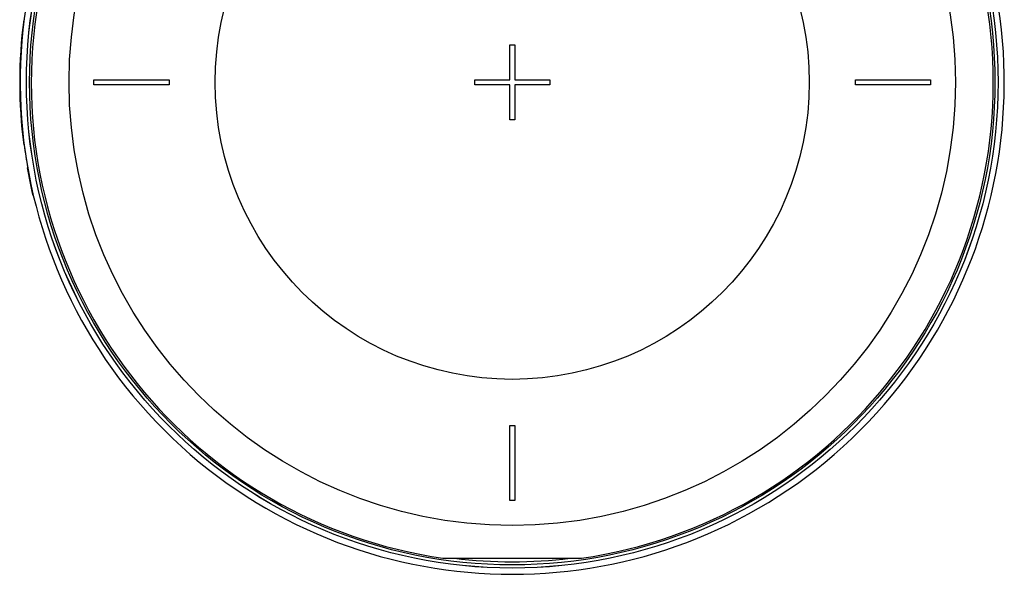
# Model space of a CAD drawing. Header units: millimetres. Extents: x 0 to 297, y 0 to 210.
# Tile 117 of 256: x 52.53 to 62.36, y 150.05 to 155.58. Entities that reach past the tile are written whole.
import ezdxf

# ---------------------------------------------------------------- set-up
doc = ezdxf.new("R2010")
doc.units = ezdxf.units.MM
doc.header["$LTSCALE"] = 16.335
doc.layers.get('0').update_dxf_attribs({"linetype": 'CONTINUOUS'})
doc.layers.add('08_SURFACES', color=7, linetype='CONTINUOUS')
doc.layers.add('AXES_REF', color=7, linetype='CONTINUOUS')

msp = doc.modelspace()

# ---------------------------------------------------------------- linework, layer by layer
at = {"color": 7, "linetype": 'Continuous'}
for p, q in [((57.4207, 154.9815), (57.4207, 155.3315)), ((57.4207, 155.3315), (57.4707, 155.3315)), ((57.4707, 155.3315), (57.4707, 154.9815)), ((53.2707, 154.9315), (53.2707, 154.9815)), ((53.2707, 154.9815), (54.0207, 154.9815)), ((54.0207, 154.9815), (54.0207, 154.9315)), ((57.0707, 154.9815), (57.4207, 154.9815)), ((57.0707, 154.9315), (57.0707, 154.9815)), ((57.4707, 154.9815), (57.8207, 154.9815)), ((57.8207, 154.9815), (57.8207, 154.9315)), ((60.8707, 154.9815), (61.6207, 154.9815)), ((60.8707, 154.9315), (60.8707, 154.9815)), ((61.6207, 154.9815), (61.6207, 154.9315)), ((54.0207, 154.9315), (53.2707, 154.9315)), ((57.4207, 154.9315), (57.0707, 154.9315)), ((57.4207, 154.5815), (57.4207, 154.9315)), ((57.8207, 154.9315), (57.4707, 154.9315)), ((57.4707, 154.9315), (57.4707, 154.5815)), ((61.6207, 154.9315), (60.8707, 154.9315)), ((57.4707, 154.5815), (57.4207, 154.5815)), ((57.4207, 151.5315), (57.4707, 151.5315)), ((57.4207, 150.7815), (57.4207, 151.5315)), ((57.4707, 151.5315), (57.4707, 150.7815)), ((57.4707, 150.7815), (57.4207, 150.7815)), ((56.7547, 150.2065), (58.1367, 150.2065))]:
    msp.add_line(p, q, dxfattribs=at)
for radius in [4.8479, 4.8475, 4.8165]:
    msp.add_circle((57.4457, 154.9565), radius, dxfattribs=at)
for radius, start, end in [(4.8, 278.27713, 261.72287), (4.785, 263.06787, 276.93213)]:
    msp.add_arc((57.4457, 154.9565), radius, start, end, dxfattribs=at)
at = {"layer": '08_SURFACES', "color": 7, "linetype": 'Continuous'}
for p, q in [((52.5673, 155.5549), (52.5723, 155.5549)), ((52.5706, 155.5815), (52.5757, 155.5815)), ((52.5582, 155.4751), (52.5632, 155.4751)), ((52.548, 155.3687), (52.5531, 155.3687)), ((52.542, 155.2889), (52.547, 155.2889)), ((52.5359, 155.1825), (52.5409, 155.1825)), ((52.5329, 155.1028), (52.5379, 155.1028)), ((52.5309, 154.9964), (52.5359, 154.9964)), ((52.5309, 154.9166), (52.5359, 154.9166)), ((52.5312, 154.89), (52.5362, 154.89)), ((52.5706, 154.3315), (52.5757, 154.3315)), ((52.6103, 154.1037), (52.6053, 154.1037)), ((52.6183, 154.0599), (52.6132, 154.0599)), ((52.6219, 154.0405), (52.6168, 154.0405)), ((52.622, 154.0401), (52.6169, 154.0401)), ((52.6224, 154.0381), (52.6173, 154.0381)), ((52.6508, 153.8999), (52.6456, 153.8999)), ((52.6654, 153.8356), (52.6602, 153.8356)), ((52.6664, 153.8313), (52.6612, 153.8313))]:
    msp.add_line(p, q, dxfattribs=at)
at = {"layer": '08_SURFACES', "color": 9, "linetype": 'Continuous'}
for p, q in [((52.6148, 154.0786), (52.6098, 154.0786)), ((52.6245, 154.0271), (52.6194, 154.0271)), ((52.6306, 153.9961), (52.6255, 153.9961)), ((52.6363, 153.9676), (52.6312, 153.9676)), ((52.6401, 153.9494), (52.635, 153.9494)), ((52.6434, 153.9338), (52.6383, 153.9338)), ((52.6517, 153.8956), (52.6466, 153.8956)), ((52.6538, 153.886), (52.6487, 153.886)), ((52.6617, 153.8513), (52.6566, 153.8513))]:
    msp.add_line(p, q, dxfattribs=at)
at = {"layer": '08_SURFACES', "color": 7, "linetype": 'Continuous'}
for radius, start, end in [(4.915, 172.69439, 187.30561), (4.91, 187.31309, 190.00159), (4.915, 189.99131, 193.23352)]:
    msp.add_arc((57.4457, 154.9565), radius, start, end, dxfattribs=at)
at = {"layer": 'AXES_REF', "color": 9, "linetype": 'Continuous'}
for radius in [4.4223, 2.9643]:
    msp.add_circle((57.4457, 154.9565), radius, dxfattribs=at)
at = {"layer": 'AXES_REF', "color": 7, "linetype": 'Continuous'}
msp.add_arc((57.4457, 154.9565), 4.91, 143.27538, 36.72462, dxfattribs=at)

doc.saveas('drawing.dxf')
